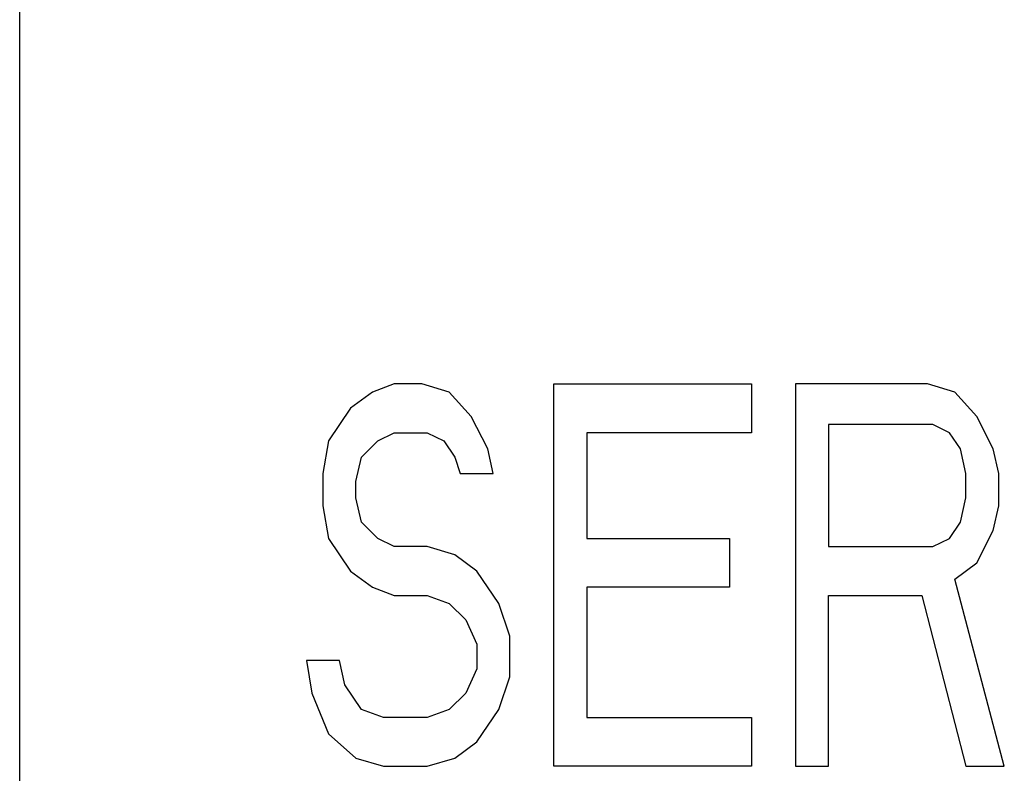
# Model space of a CAD drawing. Extents: x 0 to 840, y 0 to 594.
# Tile 8 of 22: x 420 to 425.15, y 430.46 to 434.4. Entities that reach past the tile are written whole.
import ezdxf

# ---------------------------------------------------------------- set-up
doc = ezdxf.new("R2010")
doc.units = 0
doc.header["$LTSCALE"] = 46.2
doc.layers.add('ALL_CURVE', color=7, linetype='CONTINUOUS')
doc.layers.add('ALL_FEATURES', color=7, linetype='CONTINUOUS')

msp = doc.modelspace()

# ---------------------------------------------------------------- linework, layer by layer
at = {"layer": 'ALL_CURVE', "color": 4, "linetype": 'CONTINUOUS'}
for p, q in [((421.96, 432.5), (421.845, 432.4574)), ((422.1037, 432.5), (421.96, 432.5)), ((422.2475, 432.4574), (422.1037, 432.5)), ((422.7937, 430.5), (422.7937, 432.5)), ((422.7937, 432.5), (423.8288, 432.5)), ((423.8288, 432.5), (423.8288, 432.2447)), ((424.0587, 432.5), (424.0587, 430.5)), ((424.7488, 432.5), (424.0587, 432.5)), ((424.8925, 432.4574), (424.7488, 432.5)), ((421.845, 432.4574), (421.73, 432.3723)), ((422.3625, 432.3298), (422.2475, 432.4574)), ((425.0075, 432.3298), (424.8925, 432.4574)), ((421.73, 432.3723), (421.615, 432.2021)), ((422.4488, 432.1596), (422.3625, 432.3298)), ((425.0938, 432.1596), (425.0075, 432.3298)), ((421.8738, 432.2021), (421.96, 432.2447)), ((421.96, 432.2447), (422.1325, 432.2447)), ((422.1325, 432.2447), (422.2187, 432.2021)), ((422.9663, 432.2447), (422.9663, 431.6915)), ((423.8288, 432.2447), (422.9663, 432.2447)), ((424.2312, 432.2872), (424.2312, 431.6489)), ((424.7775, 432.2872), (424.2312, 432.2872)), ((424.8637, 432.2447), (424.7775, 432.2872)), ((424.9213, 432.1596), (424.8637, 432.2447)), ((421.615, 432.2021), (421.5863, 432.0319)), ((421.7875, 432.117), (421.8738, 432.2021)), ((422.2187, 432.2021), (422.2763, 432.117)), ((422.4775, 432.0319), (422.4488, 432.1596)), ((424.95, 432.0319), (424.9213, 432.1596)), ((425.1225, 432.0319), (425.0938, 432.1596)), ((421.7588, 431.9894), (421.7875, 432.117)), ((422.2763, 432.117), (422.305, 432.0319)), ((421.5863, 432.0319), (421.5863, 431.8617)), ((421.7588, 431.9043), (421.7588, 431.9894)), ((422.305, 432.0319), (422.4775, 432.0319)), ((424.95, 431.9043), (424.95, 432.0319)), ((425.1225, 431.8617), (425.1225, 432.0319)), ((421.7875, 431.7766), (421.7588, 431.9043)), ((424.9213, 431.7766), (424.95, 431.9043)), ((421.5863, 431.8617), (421.615, 431.6915)), ((425.0938, 431.734), (425.1225, 431.8617)), ((421.8738, 431.6915), (421.7875, 431.7766)), ((424.8637, 431.6915), (424.9213, 431.7766)), ((425.0075, 431.5638), (425.0938, 431.734)), ((421.615, 431.6915), (421.73, 431.5213)), ((421.96, 431.6489), (421.8738, 431.6915)), ((422.9663, 431.6915), (423.7137, 431.6915)), ((423.7137, 431.6915), (423.7137, 431.4362)), ((424.7775, 431.6489), (424.8637, 431.6915)), ((422.1325, 431.6489), (421.96, 431.6489)), ((422.2763, 431.6064), (422.1325, 431.6489)), ((424.2312, 431.6489), (424.7775, 431.6489)), ((422.3912, 431.5213), (422.2763, 431.6064)), ((421.73, 431.5213), (421.845, 431.4362)), ((422.5063, 431.3511), (422.3912, 431.5213)), ((424.8925, 431.4787), (425.0075, 431.5638)), ((425.1512, 430.5), (424.8925, 431.4787)), ((421.845, 431.4362), (421.96, 431.3936)), ((422.9663, 431.4362), (422.9663, 430.7553)), ((423.7137, 431.4362), (422.9663, 431.4362)), ((421.96, 431.3936), (422.1325, 431.3936)), ((422.1325, 431.3936), (422.2475, 431.3511)), ((424.2312, 430.5), (424.2312, 431.3936)), ((424.2312, 431.3936), (424.72, 431.3936)), ((424.72, 431.3936), (424.95, 430.5)), ((422.2475, 431.3511), (422.3338, 431.266)), ((422.5637, 431.1809), (422.5063, 431.3511)), ((422.3338, 431.266), (422.3912, 431.1383)), ((422.5637, 430.9681), (422.5637, 431.1809)), ((422.3912, 431.1383), (422.3912, 431.0106)), ((421.5, 431.0532), (421.5288, 430.883)), ((421.6725, 431.0532), (421.5, 431.0532)), ((421.7012, 430.9255), (421.6725, 431.0532)), ((422.3912, 431.0106), (422.3338, 430.883)), ((422.5063, 430.7979), (422.5637, 430.9681)), ((421.7875, 430.7979), (421.7012, 430.9255)), ((421.5288, 430.883), (421.615, 430.6702)), ((422.3338, 430.883), (422.2475, 430.7979)), ((421.9025, 430.7553), (421.7875, 430.7979)), ((422.1325, 430.7553), (421.9025, 430.7553)), ((422.2475, 430.7979), (422.1325, 430.7553)), ((422.3912, 430.6277), (422.5063, 430.7979)), ((422.9663, 430.7553), (423.8288, 430.7553)), ((423.8288, 430.7553), (423.8288, 430.5)), ((421.615, 430.6702), (421.7588, 430.5426)), ((422.2763, 430.5426), (422.3912, 430.6277)), ((421.7588, 430.5426), (421.9025, 430.5)), ((422.1325, 430.5), (422.2763, 430.5426)), ((421.9025, 430.5), (422.1325, 430.5)), ((423.8288, 430.5), (422.7937, 430.5)), ((424.0587, 430.5), (424.2312, 430.5)), ((424.95, 430.5), (425.1512, 430.5))]:
    msp.add_line(p, q, dxfattribs=at)
at = {"layer": 'ALL_FEATURES', "color": 7, "linetype": 'CONTINUOUS'}
msp.add_line((420, 273.0088), (420, 439), dxfattribs=at)

doc.saveas('drawing.dxf')
